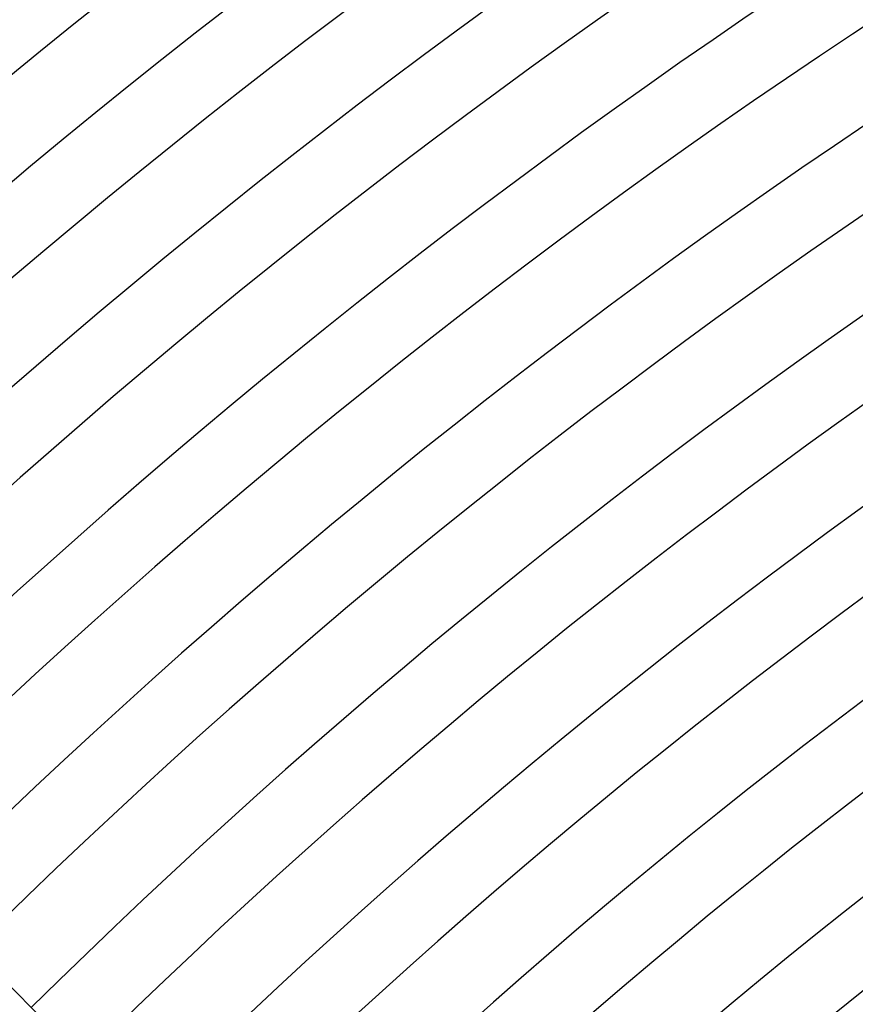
# Model space of a CAD drawing. Header units: millimetres. Extents: x -485 to 485, y -485 to 485.
# Tile 60 of 110: x -244 to -198, y 246 to 300. Entities that reach past the tile are written whole.
import ezdxf

# ---------------------------------------------------------------- set-up
doc = ezdxf.new("R2010")
doc.units = ezdxf.units.MM
doc.layers.add('THICK', color=7, linetype='Continuous')

msp = doc.modelspace()

# ---------------------------------------------------------------- linework, layer by layer
at = {"layer": 'THICK'}
msp.add_line((-241.315, 244.143), (-246.069, 248.898), dxfattribs=at)
for radius, start, end in [(418, 90.18751, 134.8125), (413.5, 90.27712, 134.72289), (409.5, 90.20493, 134.79508), (405, 90.28297, 134.71705), (401, 90.22131, 134.7787), (396.5, 90.28898, 134.71097), (392.5, 90.23696, 134.76305), (388, 90.29534, 134.70467), (384, 90.25197, 134.74804), (379.5, 90.30193, 134.69802), (375.5, 90.26646, 134.73355), (371, 90.30886, 134.69115), (367, 90.28056, 134.71945), (362.5, 90.31614, 134.68387), (358.5, 90.29425, 134.70576), (354, 90.3237, 134.67631), (350, 90.30766, 134.69235), (345.5, 90.33167, 134.66834), (341.5, 90.32078, 134.67923), (337, 90.34003, 134.65998), (333, 90.33361, 134.6664), (328.5, 90.34886, 134.65116), (324.5, 90.34622, 134.65379), (320, 90.35808, 134.64187), (316, 90.3586, 134.64136), (311.5, 90.36788, 134.63213), (307.5, 90.3708, 134.62921), (303, 90.37819, 134.62182), (299, 90.38272, 134.61724), (294.5, 90.38913, 134.61088), (290.5, 90.39446, 134.60555), (286, 90.40065, 134.5993)]:
    msp.add_arc((0, 0), radius, start, end, dxfattribs=at)

doc.saveas('drawing.dxf')
